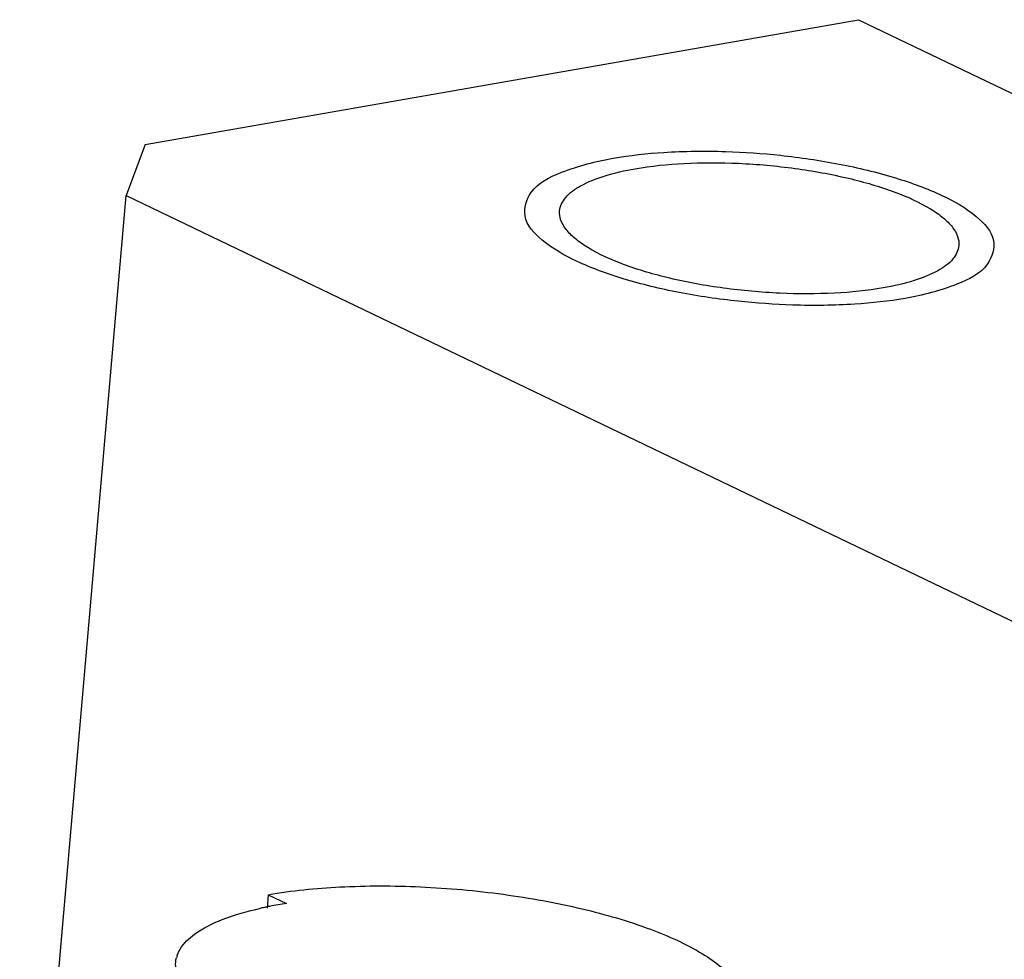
# Model space of a CAD drawing. Header units: millimetres. Extents: x -24622 to 2314, y -1603 to 2287.
# Tile 217 of 236: x 1691 to 1699, y 877 to 885. Entities that reach past the tile are written whole.
import ezdxf

# ---------------------------------------------------------------- set-up
doc = ezdxf.new("R2010")
doc.units = ezdxf.units.MM

msp = doc.modelspace()

# ---------------------------------------------------------------- linework, layer by layer
at = {"color": 7, "linetype": 'Continuous'}
for p, q in [((1691.9453, 883.6976), (1697.9983, 884.7548)), ((1697.9983, 884.7548), (1705.9342, 880.9445)), ((1691.9453, 883.6976), (1691.7834, 883.264)), ((1690.8815, 872.8689), (1691.7834, 883.264)), ((1691.7834, 883.264), (1733.7294, 863.1242)), ((1692.9901, 877.3347), (1692.9803, 877.2218)), ((1692.9901, 877.3347), (1693.1448, 877.2604))]:
    msp.add_line(p, q, dxfattribs=at)
for centre, radius, start, end in [((1693.5831, 874.2397), 3.0518, 101.67876, 102.4307), ((1693.6143, 874.0891), 3.2056, 101.01449, 101.67953), ((1693.6773, 873.7565), 3.5441, 98.64091, 100.98748), ((1692.4532, 876.7387), 0.2495, 158.81003, 165.9182)]:
    msp.add_arc(centre, radius, start, end, dxfattribs=at)
for points, start_tangent, end_tangent in [([(1695.9171, 883.5806), (1696.3445, 883.6298), (1696.8705, 883.6371), (1697.3342, 883.6049), (1697.8346, 883.5304), (1698.3099, 883.4139), (1698.7044, 883.2651), (1698.996, 883.0863), (1699.1424, 882.8812), (1699.092, 882.6847), (1698.8319, 882.5117), (1698.3935, 882.3916)], (0.985088, 0.172054), (-0.985088, -0.172054)), ([(1698.3935, 882.3916), (1697.9661, 882.3424), (1697.4401, 882.335), (1696.9764, 882.3672), (1696.476, 882.4417), (1696.0007, 882.5582), (1695.6062, 882.7071), (1695.3146, 882.8859), (1695.1682, 883.091), (1695.2186, 883.2874), (1695.4787, 883.4605), (1695.9171, 883.5806)], (-0.985088, -0.172054), (0.985088, 0.172054)), ([(1695.4617, 883.1327), (1695.5118, 883.2455), (1695.64, 883.3458), (1695.8404, 883.4292), (1696.1028, 883.4914)], (0.085591, 0.99633), (0.985088, 0.172054)), ([(1696.1028, 883.4914), (1696.5162, 883.5361), (1696.9807, 883.5369), (1697.459, 883.4937), (1697.9131, 883.41), (1698.3067, 883.2924), (1698.6084, 883.1504), (1698.7169, 883.0737), (1698.7941, 882.9953), (1698.8384, 882.9166), (1698.8489, 882.8394)], (0.985088, 0.172054), (-0.085591, -0.99633)), ([(1698.2078, 882.4808), (1697.7944, 882.4361), (1697.3299, 882.4353), (1696.8516, 882.4785), (1696.3975, 882.5622), (1696.0039, 882.6797), (1695.7022, 882.8218), (1695.5937, 882.8984), (1695.5165, 882.9769), (1695.4722, 883.0555), (1695.4617, 883.1327)], (-0.985088, -0.172054), (0.085591, 0.99633)), ([(1698.8489, 882.8394), (1698.7988, 882.7267), (1698.6706, 882.6263), (1698.4702, 882.543), (1698.2078, 882.4808)], (-0.085591, -0.99633), (-0.985088, -0.172054)), ([(1692.9901, 877.3347), (1693.5982, 877.4004), (1694.2812, 877.4015), (1694.9849, 877.338), (1695.6527, 877.2148), (1696.2316, 877.0419), (1696.6752, 876.833), (1696.8347, 876.7202), (1696.948, 876.6048), (1697.0131, 876.4891), (1697.0284, 876.3755)], (0.985088, 0.172054), (-0.086283, -0.996271)), ([(1692.365, 877.0002), (1692.5993, 877.1235), (1692.9262, 877.2199)], (0.807424, 0.589971), (0.976545, 0.215315)), ([(1692.2205, 876.8289), (1692.2428, 876.8738), (1692.365, 877.0002)], (0.360852, 0.932623), (0.807424, 0.589971)), ([(1692.3181, 876.5029), (1692.2203, 876.6529), (1692.2111, 876.7994)], (-0.684555, 0.728961), (0.242557, 0.970137))]:
    msp.add_spline(points, degree=3, dxfattribs=dict(at, start_tangent=start_tangent, end_tangent=end_tangent))

doc.saveas('drawing.dxf')
